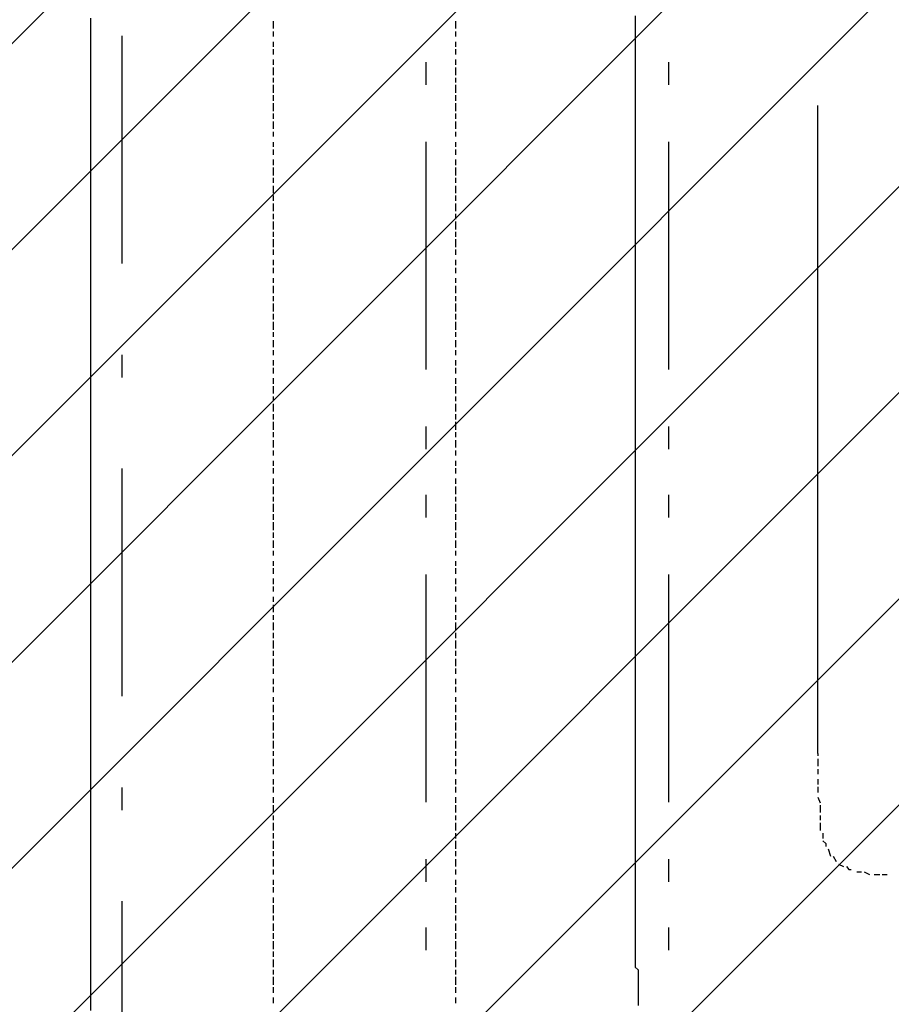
# Model space of a CAD drawing. Extents: x 997 to 109698, y 921 to 94021.
# Tile 35 of 256: x 21029 to 22465, y 9158 to 10779. Entities that reach past the tile are written whole.
import ezdxf

# ---------------------------------------------------------------- set-up
doc = ezdxf.new("R2010")
doc.units = 0
doc.header["$MEASUREMENT"] = 0
for name, color, linetype in [('12', 7, 'CONTINUOUS'), ('28', 7, 'CONTINUOUS'), ('40', 7, 'CONTINUOUS')]:
    doc.layers.add(name, color=color, linetype=linetype)

msp = doc.modelspace()

# ---------------------------------------------------------------- linework, layer by layer
at = {"layer": '12', "color": 1}
for p, q in [((22042.601607, 10785.953237), (22042.601607, 10776.953237)), ((21145.601607, 10768.953237), (21145.601607, 10781.953237)), ((21145.601607, 10759.953237), (21145.601607, 10768.953237)), ((22042.601607, 10776.953237), (22042.601607, 10768.953237)), ((22042.601607, 10768.953237), (22042.601607, 10755.953237)), ((21145.601607, 10747.953237), (21145.601607, 10759.953237)), ((22042.601607, 10755.953237), (22042.601607, 10747.953237)), ((21145.601607, 10738.953237), (21145.601607, 10747.953237)), ((21145.601607, 10730.953237), (21145.601607, 10738.953237)), ((22042.601607, 10747.953237), (22042.601607, 10738.953237)), ((22042.601607, 10738.953237), (22042.601607, 10726.953237)), ((21145.601607, 10717.953237), (21145.601607, 10730.953237)), ((22042.601607, 10726.953237), (22042.601607, 10717.953237)), ((21145.601607, 10709.953237), (21145.601607, 10717.953237)), ((21145.601607, 10700.953237), (21145.601607, 10709.953237)), ((22042.601607, 10717.953237), (22042.601607, 10709.953237)), ((22042.601607, 10709.953237), (22042.601607, 10696.953237)), ((21145.601607, 10687.953237), (21145.601607, 10700.953237)), ((21145.601607, 10679.953237), (21145.601607, 10687.953237)), ((22042.601607, 10696.953237), (22042.601607, 10687.953237)), ((22042.601607, 10687.953237), (22042.601607, 10679.953237)), ((21145.601607, 10671.953237), (21145.601607, 10679.953237)), ((21145.601607, 10658.953237), (21145.601607, 10671.953237)), ((22042.601607, 10679.953237), (22042.601607, 10666.953237)), ((21145.601607, 10649.953237), (21145.601607, 10658.953237)), ((22042.601607, 10666.953237), (22042.601607, 10658.953237)), ((22042.601607, 10658.953237), (22042.601607, 10645.953237)), ((21145.601607, 10637.953237), (21145.601607, 10649.953237)), ((21145.601607, 10628.953237), (21145.601607, 10637.953237)), ((22042.601607, 10645.953237), (22042.601607, 10637.953237)), ((22042.601607, 10637.953237), (22042.601607, 10628.953237)), ((21145.601607, 10620.953237), (21145.601607, 10628.953237)), ((21145.601607, 10607.953237), (21145.601607, 10620.953237)), ((22042.601607, 10628.953237), (22042.601607, 10615.953237)), ((21145.601607, 10599.953237), (21145.601607, 10607.953237)), ((22042.601607, 10615.953237), (22042.601607, 10607.953237)), ((22042.601607, 10607.953237), (22042.601607, 10599.953237)), ((21145.601607, 10590.953237), (21145.601607, 10599.953237)), ((21145.601607, 10577.953237), (21145.601607, 10590.953237)), ((22042.601607, 10599.953237), (22042.601607, 10586.953237)), ((21145.601607, 10569.953237), (21145.601607, 10577.953237)), ((22042.601607, 10586.953237), (22042.601607, 10577.953237)), ((22042.601607, 10577.953237), (22042.601607, 10569.953237)), ((21145.601607, 10560.953237), (21145.601607, 10569.953237)), ((21145.601607, 10548.953237), (21145.601607, 10560.953237)), ((22042.601607, 10569.953237), (22042.601607, 10556.953237)), ((22042.601607, 10556.953237), (22042.601607, 10548.953237)), ((21145.601607, 10539.953237), (21145.601607, 10548.953237)), ((21145.601607, 10527.953237), (21145.601607, 10539.953237)), ((22042.601607, 10548.953237), (22042.601607, 10535.953237)), ((21145.601607, 10518.953237), (21145.601607, 10527.953237)), ((22042.601607, 10535.953237), (22042.601607, 10527.953237)), ((22042.601607, 10527.953237), (22042.601607, 10518.953237)), ((21145.601607, 10510.953237), (21145.601607, 10518.953237)), ((21145.601607, 10497.953237), (21145.601607, 10510.953237)), ((22042.601607, 10518.953237), (22042.601607, 10505.953237)), ((21145.601607, 10489.953237), (21145.601607, 10497.953237)), ((22042.601607, 10505.953237), (22042.601607, 10497.953237)), ((22042.601607, 10497.953237), (22042.601607, 10489.953237)), ((21145.601607, 10480.953237), (21145.601607, 10489.953237)), ((21145.601607, 10467.953237), (21145.601607, 10480.953237)), ((22042.601607, 10489.953237), (22042.601607, 10476.953237)), ((22042.601607, 10476.953237), (22042.601607, 10467.953237)), ((21145.601607, 10459.953237), (21145.601607, 10467.953237)), ((21145.601607, 10450.953237), (21145.601607, 10459.953237)), ((22042.601607, 10467.953237), (22042.601607, 10459.953237)), ((22042.601607, 10459.953237), (22042.601607, 10446.953237)), ((21145.601607, 10438.953237), (21145.601607, 10450.953237)), ((22042.601607, 10446.953237), (22042.601607, 10438.953237)), ((21145.601607, 10429.953237), (21145.601607, 10438.953237)), ((21145.601607, 10417.953237), (21145.601607, 10429.953237)), ((22042.601607, 10438.953237), (22042.601607, 10425.953237)), ((21145.601607, 10408.953237), (21145.601607, 10417.953237)), ((22042.601607, 10425.953237), (22042.601607, 10417.953237)), ((22042.601607, 10417.953237), (22042.601607, 10408.953237)), ((21145.601607, 10400.953237), (21145.601607, 10408.953237)), ((21145.601607, 10387.953237), (21145.601607, 10400.953237)), ((22042.601607, 10408.953237), (22042.601607, 10395.953237)), ((22042.601607, 10395.953237), (22042.601607, 10387.953237)), ((21145.601607, 10378.953237), (21145.601607, 10387.953237)), ((21145.601607, 10370.953237), (21145.601607, 10378.953237)), ((22042.601607, 10387.953237), (22042.601607, 10378.953237)), ((22042.601607, 10378.953237), (22042.601607, 10366.953237)), ((21145.601607, 10357.953237), (21145.601607, 10370.953237)), ((22042.601607, 10366.953237), (22042.601607, 10357.953237)), ((21145.601607, 10349.953237), (21145.601607, 10357.953237)), ((21145.601607, 10340.953237), (21145.601607, 10349.953237)), ((22042.601607, 10357.953237), (22042.601607, 10349.953237)), ((22042.601607, 10349.953237), (22042.601607, 10336.953237)), ((21145.601607, 10328.953237), (21145.601607, 10340.953237)), ((22042.601607, 10336.953237), (22042.601607, 10328.953237)), ((21145.601607, 10319.953237), (21145.601607, 10328.953237)), ((21145.601607, 10311.953237), (21145.601607, 10319.953237)), ((22042.601607, 10328.953237), (22042.601607, 10315.953237)), ((22042.601607, 10315.953237), (22042.601607, 10306.953237)), ((21145.601607, 10298.953237), (21145.601607, 10311.953237)), ((21145.601607, 10290.953237), (21145.601607, 10298.953237)), ((22042.601607, 10306.953237), (22042.601607, 10298.953237)), ((22042.601607, 10298.953237), (22042.601607, 10285.953237)), ((21145.601607, 10277.953237), (21145.601607, 10290.953237)), ((22042.601607, 10285.953237), (22042.601607, 10277.953237)), ((21145.601607, 10268.953237), (21145.601607, 10277.953237)), ((21145.601607, 10260.953237), (21145.601607, 10268.953237)), ((22042.601607, 10277.953237), (22042.601607, 10268.953237)), ((22042.601607, 10268.953237), (22042.601607, 10256.953237)), ((21145.601607, 10247.953237), (21145.601607, 10260.953237)), ((21145.601607, 10239.953237), (21145.601607, 10247.953237)), ((22042.601607, 10256.953237), (22042.601607, 10247.953237)), ((22042.601607, 10247.953237), (22042.601607, 10239.953237)), ((21145.601607, 10230.953237), (21145.601607, 10239.953237)), ((22042.601607, 10239.953237), (22042.601607, 10226.953237)), ((21145.601607, 10218.953237), (21145.601607, 10230.953237)), ((21145.601607, 10209.953237), (21145.601607, 10218.953237)), ((22042.601607, 10226.953237), (22042.601607, 10218.953237)), ((22042.601607, 10218.953237), (22042.601607, 10205.953237)), ((21145.601607, 10201.953237), (21145.601607, 10209.953237)), ((21145.601607, 10188.953237), (21145.601607, 10201.953237)), ((22042.601607, 10205.953237), (22042.601607, 10196.953237)), ((21145.601607, 10179.953237), (21145.601607, 10188.953237)), ((22042.601607, 10196.953237), (22042.601607, 10188.953237)), ((22042.601607, 10188.953237), (22042.601607, 10175.953237)), ((21145.601607, 10167.953237), (21145.601607, 10179.953237)), ((21145.601607, 10158.953237), (21145.601607, 10167.953237)), ((22042.601607, 10175.953237), (22042.601607, 10167.953237)), ((22042.601607, 10167.953237), (22042.601607, 10158.953237)), ((21145.601607, 10150.953237), (21145.601607, 10158.953237)), ((21145.601607, 10137.953237), (21145.601607, 10150.953237)), ((22042.601607, 10158.953237), (22042.601607, 10146.953237)), ((21145.601607, 10129.953237), (21145.601607, 10137.953237)), ((22042.601607, 10146.953237), (22042.601607, 10137.953237)), ((22042.601607, 10137.953237), (22042.601607, 10129.953237)), ((21145.601607, 10120.953237), (21145.601607, 10129.953237)), ((21145.601607, 10107.953237), (21145.601607, 10120.953237)), ((22042.601607, 10129.953237), (22042.601607, 10116.953237)), ((21145.601607, 10099.953237), (21145.601607, 10107.953237)), ((22042.601607, 10116.953237), (22042.601607, 10107.953237)), ((22042.601607, 10107.953237), (22042.601607, 10099.953237)), ((21145.601607, 10091.953237), (21145.601607, 10099.953237)), ((21145.601607, 10078.953237), (21145.601607, 10091.953237)), ((22042.601607, 10099.953237), (22042.601607, 10086.953237)), ((22042.601607, 10086.953237), (22042.601607, 10078.953237)), ((21145.601607, 10069.953237), (21145.601607, 10078.953237)), ((21145.601607, 10057.953237), (21145.601607, 10069.953237)), ((22042.601607, 10078.953237), (22042.601607, 10065.953237)), ((21145.601607, 10048.953237), (21145.601607, 10057.953237)), ((22042.601607, 10065.953237), (22042.601607, 10057.953237)), ((22042.601607, 10057.953237), (22042.601607, 10048.953237)), ((21145.601607, 10040.953237), (21145.601607, 10048.953237)), ((21145.601607, 10027.953237), (21145.601607, 10040.953237)), ((22042.601607, 10048.953237), (22042.601607, 10036.953237)), ((21145.601607, 10019.953237), (21145.601607, 10027.953237)), ((22042.601607, 10036.953237), (22042.601607, 10027.953237)), ((22042.601607, 10027.953237), (22042.601607, 10019.953237)), ((21145.601607, 10010.953237), (21145.601607, 10019.953237)), ((21145.601607, 9997.953237), (21145.601607, 10010.953237)), ((22042.601607, 10019.953237), (22042.601607, 10006.953237)), ((22042.601607, 10006.953237), (22042.601607, 9997.953237)), ((21145.601607, 9989.953237), (21145.601607, 9997.953237)), ((21145.601607, 9981.953237), (21145.601607, 9989.953237)), ((22042.601607, 9997.953237), (22042.601607, 9989.953237)), ((22042.601607, 9989.953237), (22042.601607, 9976.953237)), ((21145.601607, 9968.953237), (21145.601607, 9981.953237)), ((22042.601607, 9976.953237), (22042.601607, 9968.953237)), ((21145.601607, 9959.953237), (21145.601607, 9968.953237)), ((21145.601607, 9947.953237), (21145.601607, 9959.953237)), ((22042.601607, 9968.953237), (22042.601607, 9955.953237)), ((21145.601607, 9938.953237), (21145.601607, 9947.953237)), ((22042.601607, 9955.953237), (22042.601607, 9947.953237)), ((22042.601607, 9947.953237), (22042.601607, 9938.953237)), ((21145.601607, 9930.953237), (21145.601607, 9938.953237)), ((21145.601607, 9917.953237), (21145.601607, 9930.953237)), ((22042.601607, 9938.953237), (22042.601607, 9925.953237)), ((22042.601607, 9925.953237), (22042.601607, 9917.953237)), ((21145.601607, 9909.953237), (21145.601607, 9917.953237)), ((21145.601607, 9900.953237), (21145.601607, 9909.953237)), ((22042.601607, 9917.953237), (22042.601607, 9909.953237)), ((22042.601607, 9909.953237), (22042.601607, 9896.953237)), ((21145.601607, 9887.953237), (21145.601607, 9900.953237)), ((22042.601607, 9896.953237), (22042.601607, 9887.953237)), ((21145.601607, 9879.953237), (21145.601607, 9887.953237)), ((21145.601607, 9870.953237), (21145.601607, 9879.953237)), ((22042.601607, 9887.953237), (22042.601607, 9879.953237)), ((22042.601607, 9879.953237), (22042.601607, 9866.953237)), ((21145.601607, 9858.953237), (21145.601607, 9870.953237)), ((21145.601607, 9849.953237), (21145.601607, 9858.953237)), ((22042.601607, 9866.953237), (22042.601607, 9858.953237)), ((22042.601607, 9858.953237), (22042.601607, 9845.953237)), ((21145.601607, 9837.953237), (21145.601607, 9849.953237)), ((22042.601607, 9845.953237), (22042.601607, 9837.953237)), ((21145.601607, 9828.953237), (21145.601607, 9837.953237)), ((21145.601607, 9820.953237), (21145.601607, 9828.953237)), ((22042.601607, 9837.953237), (22042.601607, 9828.953237)), ((22042.601607, 9828.953237), (22042.601607, 9815.953237)), ((21145.601607, 9807.953237), (21145.601607, 9820.953237)), ((22042.601607, 9815.953237), (22042.601607, 9807.953237)), ((21145.601607, 9798.953237), (21145.601607, 9807.953237)), ((21145.601607, 9790.953237), (21145.601607, 9798.953237)), ((22042.601607, 9807.953237), (22042.601607, 9798.953237)), ((22042.601607, 9798.953237), (22042.601607, 9786.953237)), ((21145.601607, 9777.953237), (21145.601607, 9790.953237)), ((21145.601607, 9769.953237), (21145.601607, 9777.953237)), ((22042.601607, 9786.953237), (22042.601607, 9777.953237)), ((22042.601607, 9777.953237), (22042.601607, 9769.953237)), ((21145.601607, 9760.953237), (21145.601607, 9769.953237)), ((22042.601607, 9769.953237), (22042.601607, 9756.953237)), ((21145.601607, 9748.953237), (21145.601607, 9760.953237)), ((21145.601607, 9739.953237), (21145.601607, 9748.953237)), ((22042.601607, 9756.953237), (22042.601607, 9748.953237)), ((22042.601607, 9748.953237), (22042.601607, 9735.953237)), ((21145.601607, 9731.953237), (21145.601607, 9739.953237)), ((21145.601607, 9718.953237), (21145.601607, 9731.953237)), ((22042.601607, 9735.953237), (22042.601607, 9726.953237)), ((21145.601607, 9710.953237), (21145.601607, 9718.953237)), ((22042.601607, 9726.953237), (22042.601607, 9718.953237)), ((22042.601607, 9718.953237), (22042.601607, 9705.953237)), ((21145.601607, 9697.953237), (21145.601607, 9710.953237)), ((21145.601607, 9688.953237), (21145.601607, 9697.953237)), ((22042.601607, 9705.953237), (22042.601607, 9697.953237)), ((22042.601607, 9697.953237), (22042.601607, 9688.953237)), ((21145.601607, 9680.953237), (21145.601607, 9688.953237)), ((21145.601607, 9667.953237), (21145.601607, 9680.953237)), ((22042.601607, 9688.953237), (22042.601607, 9676.953237)), ((21145.601607, 9659.953237), (21145.601607, 9667.953237)), ((22042.601607, 9676.953237), (22042.601607, 9667.953237)), ((22042.601607, 9667.953237), (22042.601607, 9659.953237)), ((21145.601607, 9650.953237), (21145.601607, 9659.953237)), ((21145.601607, 9638.953237), (21145.601607, 9650.953237)), ((22042.601607, 9659.953237), (22042.601607, 9646.953237)), ((21145.601607, 9629.953237), (21145.601607, 9638.953237)), ((22042.601607, 9646.953237), (22042.601607, 9638.953237)), ((22042.601607, 9638.953237), (22042.601607, 9625.953237)), ((21145.601607, 9621.953237), (21145.601607, 9629.953237)), ((21145.601607, 9608.953237), (21145.601607, 9621.953237)), ((22042.601607, 9625.953237), (22042.601607, 9616.953237)), ((22042.601607, 9616.953237), (22042.601607, 9608.953237)), ((21145.601607, 9599.953237), (21145.601607, 9608.953237)), ((21145.601607, 9587.953237), (21145.601607, 9599.953237)), ((22042.601607, 9608.953237), (22042.601607, 9595.953237)), ((21145.601607, 9578.953237), (21145.601607, 9587.953237)), ((22042.601607, 9595.953237), (22042.601607, 9587.953237)), ((22042.601607, 9587.953237), (22042.601607, 9578.953237)), ((21145.601607, 9570.953237), (21145.601607, 9578.953237)), ((21145.601607, 9557.953237), (21145.601607, 9570.953237)), ((22042.601607, 9578.953237), (22042.601607, 9566.953237)), ((22042.601607, 9566.953237), (22042.601607, 9557.953237)), ((21145.601607, 9549.953237), (21145.601607, 9557.953237)), ((22042.601607, 9557.953237), (22042.601607, 9549.953237)), ((21145.601607, 9540.953237), (21145.601607, 9549.953237)), ((21145.601607, 9528.953237), (21145.601607, 9540.953237)), ((22042.601607, 9549.953237), (22042.601607, 9536.953237)), ((22042.601607, 9536.953237), (22042.601607, 9528.953237)), ((21145.601607, 9519.953237), (21145.601607, 9528.953237)), ((21145.601607, 9511.953237), (21145.601607, 9519.953237)), ((22042.601607, 9528.953237), (22042.601607, 9519.953237)), ((22042.601607, 9519.953237), (22042.601607, 9506.953237)), ((21145.601607, 9498.953237), (21145.601607, 9511.953237)), ((22042.601607, 9506.953237), (22042.601607, 9498.953237)), ((21145.601607, 9489.953237), (21145.601607, 9498.953237)), ((21145.601607, 9477.953237), (21145.601607, 9489.953237)), ((22042.601607, 9498.953237), (22042.601607, 9485.953237)), ((22042.601607, 9485.953237), (22042.601607, 9477.953237)), ((21145.601607, 9468.953237), (21145.601607, 9477.953237)), ((22042.601607, 9477.953237), (22042.601607, 9468.953237)), ((21145.601607, 9460.953237), (21145.601607, 9468.953237)), ((21145.601607, 9447.953237), (21145.601607, 9460.953237)), ((22042.601607, 9468.953237), (22042.601607, 9456.953237)), ((22042.601607, 9456.953237), (22042.601607, 9447.953237)), ((21145.601607, 9439.953237), (21145.601607, 9447.953237)), ((21145.601607, 9430.953237), (21145.601607, 9439.953237)), ((22042.601607, 9447.953237), (22042.601607, 9439.953237)), ((22042.601607, 9439.953237), (22042.601607, 9426.953237)), ((21145.601607, 9417.953237), (21145.601607, 9430.953237)), ((22042.601607, 9426.953237), (22042.601607, 9417.953237)), ((21145.601607, 9409.953237), (21145.601607, 9417.953237)), ((21145.601607, 9401.953237), (21145.601607, 9409.953237)), ((22042.601607, 9417.953237), (22042.601607, 9409.953237)), ((22042.601607, 9409.953237), (22042.601607, 9396.953237)), ((21145.601607, 9388.953237), (21145.601607, 9401.953237)), ((21145.601607, 9379.953237), (21145.601607, 9388.953237)), ((22042.601607, 9396.953237), (22042.601607, 9388.953237)), ((22042.601607, 9388.953237), (22042.601607, 9375.953237)), ((21145.601607, 9367.953237), (21145.601607, 9379.953237)), ((22042.601607, 9375.953237), (22042.601607, 9367.953237)), ((21145.601607, 9358.953237), (21145.601607, 9367.953237)), ((21145.601607, 9350.953237), (21145.601607, 9358.953237)), ((22042.601607, 9367.953237), (22042.601607, 9358.953237)), ((22042.601607, 9358.953237), (22042.601607, 9346.953237)), ((21145.601607, 9337.953237), (21145.601607, 9350.953237)), ((22042.601607, 9346.953237), (22042.601607, 9337.953237)), ((21145.601607, 9329.953237), (21145.601607, 9337.953237)), ((21145.601607, 9320.953237), (21145.601607, 9329.953237)), ((22042.601607, 9337.953237), (22042.601607, 9329.953237)), ((22042.601607, 9329.953237), (22042.601607, 9316.953237)), ((21145.601607, 9307.953237), (21145.601607, 9320.953237)), ((21145.601607, 9303.953237), (21145.601607, 9307.953237)), ((22042.601607, 9316.953237), (22042.601607, 9307.953237)), ((22042.601607, 9307.953237), (22042.601607, 9299.953237)), ((21145.601607, 9299.953237), (21145.601607, 9303.953237)), ((21145.601607, 9286.953237), (21145.601607, 9299.953237)), ((22042.601607, 9299.953237), (22042.601607, 9286.953237)), ((21145.601607, 9278.953237), (21145.601607, 9286.953237)), ((21145.601607, 9269.953237), (21145.601607, 9278.953237)), ((22042.601607, 9286.953237), (22042.601607, 9278.953237)), ((22042.601607, 9278.953237), (22042.601607, 9269.953237)), ((21145.601607, 9257.953237), (21145.601607, 9269.953237)), ((22042.601607, 9269.953237), (22042.601607, 9265.953237)), ((22042.601607, 9265.953237), (22042.601607, 9252.953237)), ((21145.601607, 9248.953237), (21145.601607, 9257.953237)), ((21145.601607, 9240.953237), (21145.601607, 9248.953237)), ((22042.601607, 9252.953237), (22042.601607, 9244.953237)), ((22042.601607, 9244.953237), (22042.601607, 9235.953237)), ((21145.601607, 9227.953237), (21145.601607, 9240.953237)), ((21145.601607, 9218.953237), (21145.601607, 9227.953237)), ((22042.601607, 9235.953237), (22042.601607, 9223.953237)), ((21145.601607, 9206.953237), (21145.601607, 9218.953237)), ((22047.601607, 9214.953237), (22047.601607, 9206.953237)), ((21145.601607, 9197.953237), (21145.601607, 9206.953237)), ((21145.601607, 9189.953237), (21145.601607, 9197.953237)), ((22047.601607, 9206.953237), (22047.601607, 9193.953237)), ((22047.601607, 9193.953237), (22047.601607, 9185.953237)), ((21145.601607, 9176.953237), (21145.601607, 9189.953237)), ((22047.601607, 9185.953237), (22047.601607, 9176.953237)), ((21145.601607, 9168.953237), (21145.601607, 9176.953237)), ((21145.601607, 9159.953237), (21145.601607, 9168.953237)), ((22047.601607, 9176.953237), (22047.601607, 9163.953237)), ((22047.601607, 9163.953237), (22047.601607, 9155.953237)), ((21145.601607, 9147.953237), (21145.601607, 9159.953237))]:
    msp.add_line(p, q, dxfattribs=at)
at = {"layer": '12', "color": 5}
for p, q in [((21446.601607, 10764.953237), (21446.601607, 10776.953237)), ((21746.601607, 10776.953237), (21746.601607, 10764.953237)), ((21446.601607, 10751.953237), (21446.601607, 10759.953237)), ((21746.601607, 10759.953237), (21746.601607, 10751.953237)), ((21446.601607, 10734.953237), (21446.601607, 10742.953237)), ((21746.601607, 10742.953237), (21746.601607, 10734.953237)), ((21446.601607, 10721.953237), (21446.601607, 10730.953237)), ((21746.601607, 10730.953237), (21746.601607, 10721.953237)), ((21446.601607, 10704.953237), (21446.601607, 10713.953237)), ((21746.601607, 10713.953237), (21746.601607, 10704.953237)), ((21446.601607, 10687.953237), (21446.601607, 10700.953237)), ((21746.601607, 10700.953237), (21746.601607, 10687.953237)), ((21446.601607, 10675.953237), (21446.601607, 10683.953237)), ((21446.601607, 10658.953237), (21446.601607, 10671.953237)), ((21746.601607, 10683.953237), (21746.601607, 10675.953237)), ((21746.601607, 10671.953237), (21746.601607, 10658.953237)), ((21446.601607, 10645.953237), (21446.601607, 10654.953237)), ((21746.601607, 10654.953237), (21746.601607, 10645.953237)), ((21446.601607, 10628.953237), (21446.601607, 10641.953237)), ((21746.601607, 10641.953237), (21746.601607, 10628.953237)), ((22343.601607, 9570.953237), (22343.601607, 10637.953237)), ((21446.601607, 10615.953237), (21446.601607, 10624.953237)), ((21746.601607, 10624.953237), (21746.601607, 10615.953237)), ((21446.601607, 10599.953237), (21446.601607, 10611.953237)), ((21746.601607, 10611.953237), (21746.601607, 10599.953237)), ((21446.601607, 10586.953237), (21446.601607, 10594.953237)), ((21746.601607, 10594.953237), (21746.601607, 10586.953237)), ((21446.601607, 10569.953237), (21446.601607, 10577.953237)), ((21746.601607, 10577.953237), (21746.601607, 10569.953237)), ((21446.601607, 10556.953237), (21446.601607, 10565.953237)), ((21746.601607, 10565.953237), (21746.601607, 10556.953237)), ((21446.601607, 10539.953237), (21446.601607, 10548.953237)), ((21746.601607, 10548.953237), (21746.601607, 10539.953237)), ((21446.601607, 10522.953237), (21446.601607, 10535.953237)), ((21746.601607, 10535.953237), (21746.601607, 10522.953237)), ((21446.601607, 10510.953237), (21446.601607, 10518.953237)), ((21746.601607, 10518.953237), (21746.601607, 10510.953237)), ((21446.601607, 10493.953237), (21446.601607, 10505.953237)), ((21746.601607, 10505.953237), (21746.601607, 10493.953237)), ((21446.601607, 10480.953237), (21446.601607, 10489.953237)), ((21446.601607, 10463.953237), (21446.601607, 10476.953237)), ((21746.601607, 10489.953237), (21746.601607, 10480.953237)), ((21746.601607, 10476.953237), (21746.601607, 10463.953237)), ((21446.601607, 10450.953237), (21446.601607, 10459.953237)), ((21746.601607, 10459.953237), (21746.601607, 10450.953237)), ((21446.601607, 10433.953237), (21446.601607, 10446.953237)), ((21746.601607, 10446.953237), (21746.601607, 10433.953237)), ((21446.601607, 10421.953237), (21446.601607, 10429.953237)), ((21746.601607, 10429.953237), (21746.601607, 10421.953237)), ((21446.601607, 10404.953237), (21446.601607, 10417.953237)), ((21746.601607, 10417.953237), (21746.601607, 10404.953237)), ((21446.601607, 10391.953237), (21446.601607, 10400.953237)), ((21746.601607, 10400.953237), (21746.601607, 10391.953237)), ((21446.601607, 10374.953237), (21446.601607, 10383.953237)), ((21746.601607, 10383.953237), (21746.601607, 10374.953237)), ((21446.601607, 10361.953237), (21446.601607, 10370.953237)), ((21746.601607, 10370.953237), (21746.601607, 10361.953237)), ((21446.601607, 10345.953237), (21446.601607, 10353.953237)), ((21746.601607, 10353.953237), (21746.601607, 10345.953237)), ((21446.601607, 10328.953237), (21446.601607, 10340.953237)), ((21746.601607, 10340.953237), (21746.601607, 10328.953237)), ((21446.601607, 10315.953237), (21446.601607, 10323.953237)), ((21746.601607, 10323.953237), (21746.601607, 10315.953237)), ((21446.601607, 10298.953237), (21446.601607, 10311.953237)), ((21746.601607, 10311.953237), (21746.601607, 10298.953237)), ((21446.601607, 10285.953237), (21446.601607, 10294.953237)), ((21446.601607, 10268.953237), (21446.601607, 10281.953237)), ((21746.601607, 10294.953237), (21746.601607, 10285.953237)), ((21746.601607, 10281.953237), (21746.601607, 10268.953237)), ((21446.601607, 10256.953237), (21446.601607, 10264.953237)), ((21746.601607, 10264.953237), (21746.601607, 10256.953237)), ((21446.601607, 10239.953237), (21446.601607, 10251.953237)), ((21746.601607, 10251.953237), (21746.601607, 10239.953237)), ((21446.601607, 10226.953237), (21446.601607, 10234.953237)), ((21746.601607, 10234.953237), (21746.601607, 10226.953237)), ((21446.601607, 10209.953237), (21446.601607, 10218.953237)), ((21746.601607, 10218.953237), (21746.601607, 10209.953237)), ((21446.601607, 10196.953237), (21446.601607, 10205.953237)), ((21746.601607, 10205.953237), (21746.601607, 10196.953237)), ((21446.601607, 10179.953237), (21446.601607, 10188.953237)), ((21746.601607, 10188.953237), (21746.601607, 10179.953237)), ((21446.601607, 10163.953237), (21446.601607, 10175.953237)), ((21746.601607, 10175.953237), (21746.601607, 10163.953237)), ((21446.601607, 10150.953237), (21446.601607, 10158.953237)), ((21746.601607, 10158.953237), (21746.601607, 10150.953237)), ((21446.601607, 10133.953237), (21446.601607, 10146.953237)), ((21746.601607, 10146.953237), (21746.601607, 10133.953237)), ((21446.601607, 10120.953237), (21446.601607, 10129.953237)), ((21746.601607, 10129.953237), (21746.601607, 10120.953237)), ((21446.601607, 10103.953237), (21446.601607, 10116.953237)), ((21746.601607, 10116.953237), (21746.601607, 10103.953237)), ((21446.601607, 10091.953237), (21446.601607, 10099.953237)), ((21446.601607, 10074.953237), (21446.601607, 10086.953237)), ((21746.601607, 10099.953237), (21746.601607, 10091.953237)), ((21746.601607, 10086.953237), (21746.601607, 10074.953237)), ((21446.601607, 10061.953237), (21446.601607, 10069.953237)), ((21746.601607, 10069.953237), (21746.601607, 10061.953237)), ((21446.601607, 10044.953237), (21446.601607, 10052.953237)), ((21446.601607, 10031.953237), (21446.601607, 10040.953237)), ((21746.601607, 10052.953237), (21746.601607, 10044.953237)), ((21746.601607, 10040.953237), (21746.601607, 10031.953237)), ((21446.601607, 10014.953237), (21446.601607, 10023.953237)), ((21746.601607, 10023.953237), (21746.601607, 10014.953237)), ((21446.601607, 9997.953237), (21446.601607, 10010.953237)), ((21746.601607, 10010.953237), (21746.601607, 9997.953237)), ((21446.601607, 9985.953237), (21446.601607, 9993.953237)), ((21746.601607, 9993.953237), (21746.601607, 9985.953237)), ((21446.601607, 9968.953237), (21446.601607, 9981.953237)), ((21746.601607, 9981.953237), (21746.601607, 9968.953237)), ((21446.601607, 9955.953237), (21446.601607, 9964.953237)), ((21746.601607, 9964.953237), (21746.601607, 9955.953237)), ((21446.601607, 9938.953237), (21446.601607, 9951.953237)), ((21746.601607, 9951.953237), (21746.601607, 9938.953237)), ((21446.601607, 9925.953237), (21446.601607, 9934.953237)), ((21746.601607, 9934.953237), (21746.601607, 9925.953237)), ((21446.601607, 9909.953237), (21446.601607, 9921.953237)), ((21746.601607, 9921.953237), (21746.601607, 9909.953237)), ((21446.601607, 9896.953237), (21446.601607, 9904.953237)), ((21746.601607, 9904.953237), (21746.601607, 9896.953237)), ((21446.601607, 9879.953237), (21446.601607, 9887.953237)), ((21446.601607, 9866.953237), (21446.601607, 9875.953237)), ((21746.601607, 9887.953237), (21746.601607, 9879.953237)), ((21746.601607, 9875.953237), (21746.601607, 9866.953237)), ((21446.601607, 9849.953237), (21446.601607, 9858.953237)), ((21746.601607, 9858.953237), (21746.601607, 9849.953237)), ((21446.601607, 9837.953237), (21446.601607, 9845.953237)), ((21746.601607, 9845.953237), (21746.601607, 9837.953237)), ((21446.601607, 9820.953237), (21446.601607, 9828.953237)), ((21746.601607, 9828.953237), (21746.601607, 9820.953237)), ((21446.601607, 9803.953237), (21446.601607, 9815.953237)), ((21746.601607, 9815.953237), (21746.601607, 9803.953237)), ((21446.601607, 9790.953237), (21446.601607, 9798.953237)), ((21746.601607, 9798.953237), (21746.601607, 9790.953237)), ((21446.601607, 9773.953237), (21446.601607, 9786.953237)), ((21746.601607, 9786.953237), (21746.601607, 9773.953237)), ((21446.601607, 9760.953237), (21446.601607, 9769.953237)), ((21746.601607, 9769.953237), (21746.601607, 9760.953237)), ((21446.601607, 9743.953237), (21446.601607, 9756.953237)), ((21746.601607, 9756.953237), (21746.601607, 9743.953237)), ((21446.601607, 9731.953237), (21446.601607, 9739.953237)), ((21746.601607, 9739.953237), (21746.601607, 9731.953237)), ((21446.601607, 9714.953237), (21446.601607, 9726.953237)), ((21746.601607, 9726.953237), (21746.601607, 9714.953237)), ((21446.601607, 9701.953237), (21446.601607, 9710.953237)), ((21746.601607, 9710.953237), (21746.601607, 9701.953237)), ((21446.601607, 9684.953237), (21446.601607, 9693.953237)), ((21446.601607, 9671.953237), (21446.601607, 9680.953237)), ((21746.601607, 9693.953237), (21746.601607, 9684.953237)), ((21746.601607, 9680.953237), (21746.601607, 9671.953237)), ((21446.601607, 9655.953237), (21446.601607, 9663.953237)), ((21446.601607, 9638.953237), (21446.601607, 9650.953237)), ((21746.601607, 9663.953237), (21746.601607, 9655.953237)), ((21746.601607, 9650.953237), (21746.601607, 9638.953237)), ((21446.601607, 9625.953237), (21446.601607, 9633.953237)), ((21746.601607, 9633.953237), (21746.601607, 9625.953237)), ((21446.601607, 9608.953237), (21446.601607, 9621.953237)), ((21746.601607, 9621.953237), (21746.601607, 9608.953237)), ((21446.601607, 9595.953237), (21446.601607, 9604.953237)), ((21746.601607, 9604.953237), (21746.601607, 9595.953237)), ((21446.601607, 9578.953237), (21446.601607, 9591.953237)), ((21746.601607, 9591.953237), (21746.601607, 9578.953237)), ((21446.601607, 9566.953237), (21446.601607, 9574.953237)), ((21746.601607, 9574.953237), (21746.601607, 9566.953237)), ((22343.601607, 9570.953237), (22343.601607, 9566.953237)), ((21446.601607, 9549.953237), (21446.601607, 9561.953237)), ((21746.601607, 9561.953237), (21746.601607, 9549.953237)), ((22343.601607, 9561.953237), (22343.601607, 9549.953237)), ((21446.601607, 9536.953237), (21446.601607, 9544.953237)), ((21746.601607, 9544.953237), (21746.601607, 9536.953237)), ((22343.601607, 9544.953237), (22343.601607, 9536.953237)), ((21446.601607, 9519.953237), (21446.601607, 9528.953237)), ((21746.601607, 9528.953237), (21746.601607, 9519.953237)), ((22343.601607, 9528.953237), (22343.601607, 9519.953237)), ((21446.601607, 9506.953237), (21446.601607, 9515.953237)), ((21746.601607, 9515.953237), (21746.601607, 9506.953237)), ((22343.601607, 9515.953237), (22343.601607, 9506.953237)), ((21446.601607, 9489.953237), (21446.601607, 9498.953237)), ((21446.601607, 9473.953237), (21446.601607, 9485.953237)), ((21746.601607, 9498.953237), (21746.601607, 9489.953237)), ((21746.601607, 9485.953237), (21746.601607, 9473.953237)), ((22343.601607, 9498.953237), (22347.601607, 9489.953237)), ((22347.601607, 9485.953237), (22347.601607, 9473.953237)), ((21446.601607, 9460.953237), (21446.601607, 9468.953237)), ((21446.601607, 9443.953237), (21446.601607, 9456.953237)), ((21746.601607, 9468.953237), (21746.601607, 9460.953237)), ((21746.601607, 9456.953237), (21746.601607, 9443.953237)), ((22347.601607, 9468.953237), (22347.601607, 9460.953237)), ((22347.601607, 9456.953237), (22347.601607, 9443.953237)), ((21446.601607, 9430.953237), (21446.601607, 9439.953237)), ((21746.601607, 9439.953237), (21746.601607, 9430.953237)), ((22351.601607, 9439.953237), (22351.601607, 9430.953237)), ((21446.601607, 9413.953237), (21446.601607, 9426.953237)), ((21746.601607, 9426.953237), (21746.601607, 9413.953237)), ((21446.601607, 9401.953237), (21446.601607, 9409.953237)), ((21746.601607, 9409.953237), (21746.601607, 9401.953237)), ((22360.601607, 9413.953237), (22364.601607, 9401.953237)), ((21446.601607, 9384.953237), (21446.601607, 9396.953237)), ((21746.601607, 9396.953237), (21746.601607, 9384.953237)), ((22368.601607, 9401.953237), (22373.601607, 9392.953237)), ((22377.601607, 9388.953237), (22385.601607, 9384.953237)), ((21446.601607, 9371.953237), (21446.601607, 9379.953237)), ((21746.601607, 9379.953237), (21746.601607, 9371.953237)), ((22407.601607, 9375.953237), (22415.601607, 9375.953237)), ((22419.601607, 9375.953237), (22428.601607, 9371.953237)), ((21446.601607, 9354.953237), (21446.601607, 9362.953237)), ((21746.601607, 9362.953237), (21746.601607, 9354.953237)), ((22436.601607, 9371.953237), (22445.601607, 9371.953237)), ((22449.601607, 9371.953237), (22457.601607, 9371.953237)), ((21446.601607, 9341.953237), (21446.601607, 9350.953237)), ((21746.601607, 9350.953237), (21746.601607, 9341.953237)), ((21446.601607, 9324.953237), (21446.601607, 9333.953237)), ((21746.601607, 9333.953237), (21746.601607, 9324.953237)), ((21446.601607, 9307.953237), (21446.601607, 9320.953237)), ((21746.601607, 9320.953237), (21746.601607, 9307.953237)), ((21446.601607, 9295.953237), (21446.601607, 9303.953237)), ((21746.601607, 9303.953237), (21746.601607, 9295.953237)), ((21446.601607, 9278.953237), (21446.601607, 9290.953237)), ((21746.601607, 9290.953237), (21746.601607, 9278.953237)), ((21446.601607, 9265.953237), (21446.601607, 9274.953237)), ((21446.601607, 9248.953237), (21446.601607, 9261.953237)), ((21746.601607, 9274.953237), (21746.601607, 9265.953237)), ((21746.601607, 9261.953237), (21746.601607, 9248.953237)), ((21446.601607, 9235.953237), (21446.601607, 9244.953237)), ((21746.601607, 9244.953237), (21746.601607, 9235.953237)), ((21446.601607, 9218.953237), (21446.601607, 9231.953237)), ((21746.601607, 9231.953237), (21746.601607, 9218.953237)), ((21446.601607, 9206.953237), (21446.601607, 9214.953237)), ((21746.601607, 9214.953237), (21746.601607, 9206.953237)), ((21446.601607, 9189.953237), (21446.601607, 9202.953237)), ((21746.601607, 9202.953237), (21746.601607, 9189.953237)), ((21446.601607, 9176.953237), (21446.601607, 9185.953237)), ((21746.601607, 9185.953237), (21746.601607, 9176.953237)), ((21446.601607, 9159.953237), (21446.601607, 9168.953237)), ((21746.601607, 9168.953237), (21746.601607, 9159.953237))]:
    msp.add_line(p, q, dxfattribs=at)
for points in [[(22351.601607, 9426.953237), (22356.601607, 9422.953237), (22356.601607, 9417.953237)], [(22390.601607, 9384.953237), (22394.601607, 9379.953237), (22398.601607, 9379.953237)]]:
    msp.add_lwpolyline(points, dxfattribs=at)
at = {"layer": '12', "color": 1}
msp.add_lwpolyline([(22042.601607, 9223.953237), (22042.601607, 9218.953237), (22047.601607, 9214.953237)], dxfattribs=at)
at = {"layer": '28', "color": 2}
for p, q in [((16797.746869, 5503.972964), (29497.636205, 18203.8623)), ((16797.746869, 5164.561709), (29497.636205, 17864.451046)), ((16797.746869, 4825.150454), (29497.636205, 17525.039791)), ((16797.746869, 4485.739199), (29497.636205, 17185.628536)), ((16797.746869, 4146.327944), (29497.636205, 16846.217281)), ((16811.783417, 3820.953237), (29497.636205, 16506.806026)), ((16797.746869, 6522.206729), (21697.636205, 11422.096065)), ((16797.746869, 6182.795474), (21735.825106, 11120.873711)), ((16797.746869, 5843.384219), (22075.236361, 11120.873711))]:
    msp.add_line(p, q, dxfattribs=at)
at = {"layer": '28', "color": 4}
for p, q in [((21196.601607, 10752.703237), (21196.601607, 10377.703237)), ((21196.601607, 10040.203237), (21196.601607, 9665.203237)), ((21196.601607, 9327.703237), (21196.601607, 8952.703237))]:
    msp.add_line(p, q, dxfattribs=at)
at = {"layer": '28', "color": 4, "linetype": 'Continuous'}
for p, q in [((21196.601607, 10227.703237), (21196.601607, 10190.203237)), ((21196.601607, 9515.203237), (21196.601607, 9477.703237))]:
    msp.add_line(p, q, dxfattribs=at)
at = {"layer": '40', "color": 8, "linetype": 'Continuous'}
for p, q in [((21697.636205, 10709.704237), (21697.636205, 10672.204237)), ((22097.636205, 10709.704237), (22097.636205, 10672.204237)), ((21697.636205, 10578.454237), (21697.636205, 10203.454237)), ((22097.636205, 10578.454237), (22097.636205, 10203.454237)), ((21697.636205, 10109.704237), (21697.636205, 10072.204237)), ((22097.636205, 10109.704237), (22097.636205, 10072.204237)), ((21697.636205, 9997.204237), (21697.636205, 9959.704237)), ((22097.636205, 9997.204237), (22097.636205, 9959.704237)), ((21697.636205, 9865.954237), (21697.636205, 9490.954237)), ((22097.636205, 9865.954237), (22097.636205, 9490.954237)), ((21697.636205, 9397.204237), (21697.636205, 9359.704237)), ((22097.636205, 9397.204237), (22097.636205, 9359.704237)), ((21697.636205, 9284.704237), (21697.636205, 9247.204237)), ((22097.636205, 9284.704237), (22097.636205, 9247.204237))]:
    msp.add_line(p, q, dxfattribs=at)

doc.saveas('drawing.dxf')
